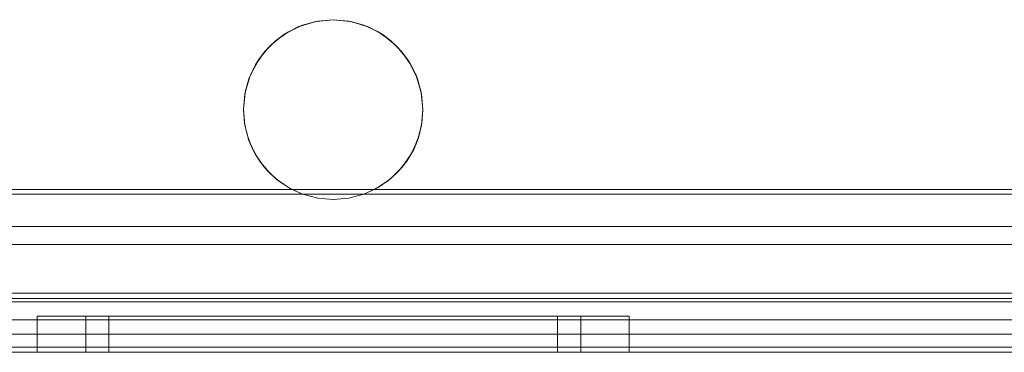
# Model space of a CAD drawing. Extents: x -620 to 300, y 62 to 1112.
# Tile 161 of 226: x 124.96 to 125.388, y 607.09 to 607.235. Entities that reach past the tile are written whole.
import ezdxf

# ---------------------------------------------------------------- set-up
doc = ezdxf.new("R2010")
doc.units = 0
doc.layers.get('0').update_dxf_attribs({"lineweight": 13})

# ---------------------------------------------------------------- blocks, each defined once
blk = doc.blocks.new('Referenz-A06CPVZML0')
at = {"color": 9, "linetype": 'ByBlock', "lineweight": 13, "ltscale": 0.13, "true_color": 0xc1c9c4}
for p, q in [((125.07662, 607.22958), (125.0828, 607.23246)), ((125.0828, 607.23246), (125.08121, 607.23184)), ((125.08664, 607.23349), (125.08197, 607.23207)), ((125.0828, 607.23246), (125.08938, 607.23422)), ((125.08854, 607.23406), (125.0828, 607.23246)), ((125.08854, 607.23406), (125.08664, 607.23349)), ((125.08938, 607.23422), (125.08854, 607.23406)), ((125.08894, 607.2341), (125.08854, 607.23406)), ((125.09616, 607.23481), (125.08894, 607.2341)), ((125.08938, 607.23422), (125.09616, 607.23481)), ((125.09616, 607.23481), (125.08938, 607.23422)), ((125.09616, 607.23481), (125.10295, 607.23422)), ((125.10339, 607.2341), (125.09616, 607.23481)), ((125.10295, 607.23422), (125.09616, 607.23481)), ((125.10295, 607.23422), (125.10953, 607.23246)), ((125.10378, 607.23406), (125.10295, 607.23422)), ((125.10378, 607.23406), (125.10339, 607.2341)), ((125.10569, 607.23349), (125.10378, 607.23406)), ((125.10953, 607.23246), (125.10378, 607.23406)), ((125.11036, 607.23207), (125.10569, 607.23349)), ((125.10953, 607.23246), (125.1157, 607.22958)), ((125.11111, 607.23184), (125.10953, 607.23246)), ((125.07105, 607.22567), (125.07662, 607.22958)), ((125.07446, 607.22823), (125.07105, 607.22567)), ((125.07446, 607.22823), (125.07304, 607.22707)), ((125.07662, 607.22958), (125.07446, 607.22823)), ((125.07548, 607.22878), (125.07446, 607.22823)), ((125.07941, 607.23087), (125.07548, 607.22878)), ((125.08121, 607.23184), (125.07662, 607.22958)), ((125.08121, 607.23184), (125.07941, 607.23087)), ((125.08197, 607.23207), (125.08121, 607.23184)), ((125.11111, 607.23184), (125.11036, 607.23207)), ((125.11292, 607.23087), (125.11111, 607.23184)), ((125.1157, 607.22958), (125.11111, 607.23184)), ((125.11684, 607.22878), (125.11292, 607.23087)), ((125.1157, 607.22958), (125.12128, 607.22567)), ((125.11786, 607.22823), (125.1157, 607.22958)), ((125.11786, 607.22823), (125.11684, 607.22878)), ((125.11928, 607.22707), (125.11786, 607.22823)), ((125.12128, 607.22567), (125.11786, 607.22823)), ((125.06623, 607.22085), (125.07105, 607.22567)), ((125.07105, 607.22567), (125.06854, 607.22337)), ((125.06971, 607.22433), (125.06854, 607.22337)), ((125.07304, 607.22707), (125.06971, 607.22433)), ((125.12261, 607.22433), (125.11928, 607.22707)), ((125.12128, 607.22567), (125.12609, 607.22085)), ((125.12378, 607.22337), (125.12128, 607.22567)), ((125.12378, 607.22337), (125.12261, 607.22433)), ((125.06233, 607.21527), (125.06623, 607.22085)), ((125.06623, 607.22085), (125.06368, 607.21745)), ((125.06758, 607.2222), (125.06484, 607.21886)), ((125.06854, 607.22337), (125.06623, 607.22085)), ((125.06854, 607.22337), (125.06758, 607.2222)), ((125.12475, 607.2222), (125.12378, 607.22337)), ((125.12609, 607.22085), (125.12378, 607.22337)), ((125.12748, 607.21886), (125.12475, 607.2222)), ((125.12609, 607.22085), (125.13, 607.21527)), ((125.12864, 607.21745), (125.12609, 607.22085)), ((125.05945, 607.2091), (125.06233, 607.21527)), ((125.06233, 607.21527), (125.06007, 607.2107)), ((125.06313, 607.21642), (125.06104, 607.2125)), ((125.06368, 607.21745), (125.06233, 607.21527)), ((125.06368, 607.21745), (125.06313, 607.21642)), ((125.06484, 607.21886), (125.06368, 607.21745)), ((125.12864, 607.21745), (125.12748, 607.21886)), ((125.12919, 607.21642), (125.12864, 607.21745)), ((125.13, 607.21527), (125.12864, 607.21745)), ((125.13129, 607.2125), (125.12919, 607.21642)), ((125.13, 607.21527), (125.13287, 607.2091)), ((125.13225, 607.2107), (125.13, 607.21527)), ((125.06104, 607.2125), (125.06007, 607.2107)), ((125.13225, 607.2107), (125.13129, 607.2125)), ((125.05769, 607.20252), (125.05945, 607.2091)), ((125.05945, 607.2091), (125.05785, 607.20337)), ((125.05984, 607.20994), (125.05843, 607.20528)), ((125.06007, 607.2107), (125.05945, 607.2091)), ((125.06007, 607.2107), (125.05984, 607.20994)), ((125.13248, 607.20994), (125.13225, 607.2107)), ((125.13287, 607.2091), (125.13225, 607.2107)), ((125.13389, 607.20528), (125.13248, 607.20994)), ((125.13287, 607.2091), (125.13463, 607.20252)), ((125.13447, 607.20337), (125.13287, 607.2091)), ((125.0571, 607.19573), (125.05769, 607.20252)), ((125.05769, 607.20252), (125.0571, 607.19575)), ((125.05781, 607.20297), (125.05711, 607.1959)), ((125.05785, 607.20337), (125.05769, 607.20252)), ((125.05785, 607.20337), (125.05781, 607.20297)), ((125.05843, 607.20528), (125.05785, 607.20337)), ((125.13447, 607.20337), (125.13389, 607.20528)), ((125.13451, 607.20297), (125.13447, 607.20337)), ((125.13463, 607.20252), (125.13447, 607.20337)), ((125.13521, 607.1959), (125.13451, 607.20297)), ((125.13463, 607.20252), (125.13522, 607.19573)), ((125.13522, 607.19575), (125.13463, 607.20252)), ((125.05711, 607.1959), (125.0571, 607.19575)), ((125.0571, 607.19575), (125.0571, 607.19574)), ((125.0571, 607.19575), (125.0571, 607.19573)), ((125.0571, 607.19574), (125.05711, 607.1956)), ((125.0577, 607.18895), (125.0571, 607.19573)), ((125.0571, 607.19573), (125.05755, 607.1898)), ((125.05711, 607.1956), (125.05755, 607.1898)), ((125.13522, 607.19573), (125.13463, 607.18895)), ((125.13477, 607.1898), (125.13522, 607.19573)), ((125.13477, 607.1898), (125.13521, 607.1956)), ((125.13522, 607.19575), (125.13521, 607.1959)), ((125.13521, 607.1956), (125.13522, 607.19574)), ((125.13522, 607.19574), (125.13522, 607.19575)), ((125.13522, 607.19573), (125.13522, 607.19575)), ((125.05755, 607.1898), (125.05766, 607.18935)), ((125.05755, 607.1898), (125.0577, 607.18895)), ((125.13463, 607.18895), (125.13477, 607.1898)), ((125.13466, 607.18935), (125.13477, 607.1898)), ((125.05766, 607.18935), (125.05814, 607.18729)), ((125.05946, 607.18237), (125.0577, 607.18895)), ((125.0577, 607.18895), (125.05891, 607.184)), ((125.05814, 607.18729), (125.05891, 607.184)), ((125.13463, 607.18895), (125.13286, 607.18237)), ((125.13341, 607.184), (125.13463, 607.18895)), ((125.13341, 607.184), (125.13418, 607.18729)), ((125.13418, 607.18729), (125.13466, 607.18935)), ((125.05891, 607.184), (125.05926, 607.18312)), ((125.05891, 607.184), (125.05946, 607.18237)), ((125.05926, 607.18312), (125.06018, 607.18082)), ((125.06235, 607.1762), (125.05946, 607.18237)), ((125.05946, 607.18237), (125.06113, 607.17846)), ((125.06018, 607.18082), (125.06113, 607.17846)), ((125.13286, 607.18237), (125.12998, 607.1762)), ((125.13119, 607.17846), (125.13286, 607.18237)), ((125.13119, 607.17846), (125.13214, 607.18082)), ((125.13214, 607.18082), (125.13306, 607.18312)), ((125.13286, 607.18237), (125.13341, 607.184)), ((125.13306, 607.18312), (125.13341, 607.184)), ((125.06113, 607.17846), (125.06186, 607.17723)), ((125.06113, 607.17846), (125.06235, 607.1762)), ((125.06186, 607.17723), (125.06318, 607.175)), ((125.12914, 607.175), (125.13046, 607.17723)), ((125.12998, 607.1762), (125.13119, 607.17846)), ((125.13046, 607.17723), (125.13119, 607.17846)), ((125.06626, 607.17062), (125.06235, 607.1762)), ((125.06235, 607.1762), (125.06417, 607.17333)), ((125.06318, 607.175), (125.06417, 607.17333)), ((125.06417, 607.17333), (125.06541, 607.17182)), ((125.06417, 607.17333), (125.06626, 607.17062)), ((125.12998, 607.1762), (125.12607, 607.17062)), ((125.12607, 607.17062), (125.12815, 607.17333)), ((125.12691, 607.17182), (125.12815, 607.17333)), ((125.12815, 607.17333), (125.12998, 607.1762)), ((125.12815, 607.17333), (125.12914, 607.175)), ((125.06541, 607.17182), (125.06706, 607.16982)), ((125.07108, 607.16581), (125.06626, 607.17062)), ((125.06626, 607.17062), (125.06796, 607.16872)), ((125.06706, 607.16982), (125.06796, 607.16872)), ((125.06796, 607.16872), (125.06987, 607.16701)), ((125.06796, 607.16872), (125.07108, 607.16581)), ((125.12607, 607.17062), (125.12125, 607.16581)), ((125.12125, 607.16581), (125.12436, 607.16872)), ((125.12246, 607.16701), (125.12436, 607.16872)), ((125.12436, 607.16872), (125.12607, 607.17062)), ((125.12436, 607.16872), (125.12526, 607.16982)), ((125.12526, 607.16982), (125.12691, 607.17182)), ((125.06987, 607.16701), (125.07171, 607.16536)), ((125.07666, 607.16191), (125.07108, 607.16581)), ((125.07108, 607.16581), (125.0724, 607.16474)), ((125.07171, 607.16536), (125.0724, 607.16474)), ((125.0724, 607.16474), (125.07526, 607.16288)), ((125.0724, 607.16474), (125.07666, 607.16191)), ((125.12125, 607.16581), (125.11566, 607.16191)), ((125.11566, 607.16191), (125.11992, 607.16474)), ((125.11706, 607.16288), (125.11992, 607.16474)), ((125.11992, 607.16474), (125.12125, 607.16581)), ((125.11992, 607.16474), (125.12061, 607.16536)), ((125.12061, 607.16536), (125.12246, 607.16701)), ((125.07526, 607.16288), (125.07702, 607.16174)), ((125.08283, 607.15903), (125.07666, 607.16191)), ((125.07666, 607.16191), (125.0774, 607.16149)), ((125.07702, 607.16174), (125.0774, 607.16149)), ((125.0774, 607.16149), (125.08283, 607.15903)), ((125.11566, 607.16191), (125.10949, 607.15903)), ((125.10949, 607.15903), (125.11492, 607.16149)), ((125.11492, 607.16149), (125.11566, 607.16191)), ((125.11492, 607.16149), (125.11531, 607.16174)), ((125.11531, 607.16174), (125.11706, 607.16288)), ((125.08283, 607.15903), (124.85595, 607.15903)), ((124.85615, 607.15903), (125.08283, 607.15903)), ((125.08283, 607.15903), (125.0894, 607.15728)), ((125.0894, 607.15728), (125.08283, 607.15903)), ((125.08283, 607.15903), (125.08283, 607.15903)), ((125.0894, 607.15728), (125.09616, 607.15669)), ((125.09616, 607.15669), (125.0894, 607.15728)), ((125.09616, 607.15669), (125.10293, 607.15728)), ((125.10293, 607.15728), (125.09616, 607.15669)), ((125.10293, 607.15728), (125.10949, 607.15903)), ((125.10949, 607.15903), (125.10293, 607.15728)), ((125.10949, 607.15903), (125.43601, 607.15903)), ((125.43601, 607.15903), (125.10949, 607.15903)), ((125.10949, 607.15903), (125.10949, 607.15903)), ((126.40397, 607.13716), (124.8821, 607.13716)), ((124.8821, 607.13716), (125.43601, 607.13716)), ((125.40866, 607.11372), (124.7446, 607.11372)), ((126.54147, 607.11216), (124.7446, 607.11216)), ((124.8821, 607.11216), (126.40397, 607.11216)), ((124.97165, 607.10591), (124.96726, 607.10591)), ((124.96726, 607.10591), (124.96726, 607.09028)), ((124.96726, 607.10591), (124.97165, 607.10591)), ((124.98453, 607.10591), (124.97165, 607.10591)), ((124.97165, 607.10591), (124.98453, 607.10591)), ((125.00501, 607.10591), (124.98453, 607.10591)), ((124.98453, 607.10591), (125.00501, 607.10591)), ((124.9921, 607.10591), (124.98843, 607.10591)), ((124.98843, 607.10591), (124.98843, 607.09028)), ((124.98843, 607.10591), (124.9921, 607.10591)), ((125.00286, 607.10591), (124.9921, 607.10591)), ((124.9921, 607.10591), (125.00286, 607.10591)), ((125.00183, 607.10591), (124.99851, 607.10591)), ((124.99851, 607.10591), (124.99851, 607.09028)), ((125.00183, 607.10591), (124.99851, 607.10591)), ((125.01159, 607.10591), (125.00183, 607.10591)), ((125.01159, 607.10591), (125.00183, 607.10591)), ((125.01998, 607.10591), (125.00286, 607.10591)), ((125.00286, 607.10591), (125.01998, 607.10591)), ((125.03171, 607.10591), (125.00501, 607.10591)), ((125.00501, 607.10591), (125.03171, 607.10591)), ((125.02711, 607.10591), (125.01159, 607.10591)), ((125.02711, 607.10591), (125.01159, 607.10591)), ((125.04229, 607.10591), (125.01998, 607.10591)), ((125.01998, 607.10591), (125.04229, 607.10591)), ((125.04733, 607.10591), (125.02711, 607.10591)), ((125.04733, 607.10591), (125.02711, 607.10591)), ((125.0628, 607.10591), (125.03171, 607.10591)), ((125.03171, 607.10591), (125.0628, 607.10591)), ((125.06828, 607.10591), (125.04229, 607.10591)), ((125.04229, 607.10591), (125.06828, 607.10591)), ((125.07089, 607.10591), (125.04733, 607.10591)), ((125.07089, 607.10591), (125.04733, 607.10591)), ((125.09616, 607.10591), (125.0628, 607.10591)), ((125.0628, 607.10591), (125.09616, 607.10591)), ((125.09616, 607.10591), (125.06828, 607.10591)), ((125.06828, 607.10591), (125.09616, 607.10591)), ((125.09616, 607.10591), (125.07089, 607.10591)), ((125.09616, 607.10591), (125.07089, 607.10591)), ((125.12405, 607.10591), (125.09616, 607.10591)), ((125.12953, 607.10591), (125.09616, 607.10591)), ((125.12144, 607.10591), (125.09616, 607.10591)), ((125.09616, 607.10591), (125.12405, 607.10591)), ((125.09616, 607.10591), (125.12953, 607.10591)), ((125.12144, 607.10591), (125.09616, 607.10591)), ((125.14499, 607.10591), (125.12144, 607.10591)), ((125.14499, 607.10591), (125.12144, 607.10591)), ((125.15003, 607.10591), (125.12405, 607.10591)), ((125.12405, 607.10591), (125.15003, 607.10591)), ((125.16061, 607.10591), (125.12953, 607.10591)), ((125.12953, 607.10591), (125.16061, 607.10591)), ((125.16522, 607.10591), (125.14499, 607.10591)), ((125.16522, 607.10591), (125.14499, 607.10591)), ((125.17234, 607.10591), (125.15003, 607.10591)), ((125.15003, 607.10591), (125.17234, 607.10591)), ((125.18731, 607.10591), (125.16061, 607.10591)), ((125.16061, 607.10591), (125.18731, 607.10591)), ((125.18073, 607.10591), (125.16522, 607.10591)), ((125.18073, 607.10591), (125.16522, 607.10591)), ((125.18946, 607.10591), (125.17234, 607.10591)), ((125.17234, 607.10591), (125.18946, 607.10591)), ((125.19049, 607.10591), (125.18073, 607.10591)), ((125.19049, 607.10591), (125.18073, 607.10591)), ((125.2078, 607.10591), (125.18731, 607.10591)), ((125.18731, 607.10591), (125.2078, 607.10591)), ((125.20023, 607.10591), (125.18946, 607.10591)), ((125.18946, 607.10591), (125.20023, 607.10591)), ((125.19382, 607.10591), (125.19049, 607.10591)), ((125.19382, 607.10591), (125.19049, 607.10591)), ((125.19382, 607.09028), (125.19382, 607.10591)), ((125.2039, 607.10591), (125.20023, 607.10591)), ((125.20023, 607.10591), (125.2039, 607.10591)), ((125.2039, 607.09028), (125.2039, 607.10591)), ((125.22068, 607.10591), (125.2078, 607.10591)), ((125.2078, 607.10591), (125.22068, 607.10591)), ((125.22507, 607.10591), (125.22068, 607.10591)), ((125.22068, 607.10591), (125.22507, 607.10591)), ((125.22507, 607.09028), (125.22507, 607.10591)), ((125.64304, 607.09809), (124.83054, 607.09809)), ((125.64304, 607.09809), (124.83054, 607.09809)), ((126.44772, 607.09809), (124.83835, 607.09809)), ((126.44772, 607.09809), (124.83835, 607.09809)), ((124.7446, 607.09028), (126.54147, 607.09028)), ((124.7446, 607.09028), (126.54147, 607.09028)), ((124.83054, 607.09028), (125.64304, 607.09028)), ((125.64304, 607.09028), (124.83054, 607.09028)), ((124.83835, 607.09028), (126.44772, 607.09028)), ((126.44772, 607.09028), (124.83835, 607.09028)), ((124.96726, 607.09028), (124.97165, 607.09028)), ((124.96726, 607.09028), (124.97165, 607.09028)), ((124.97165, 607.09028), (124.98453, 607.09028)), ((124.97165, 607.09028), (124.98453, 607.09028)), ((124.98453, 607.09028), (125.00501, 607.09028)), ((124.98453, 607.09028), (125.00501, 607.09028)), ((124.98843, 607.09028), (124.9905, 607.09028)), ((124.98843, 607.09028), (124.9905, 607.09028)), ((124.9905, 607.09028), (124.99663, 607.09028)), ((124.9905, 607.09028), (124.99663, 607.09028)), ((124.99663, 607.09028), (125.00658, 607.09028)), ((124.99663, 607.09028), (125.00658, 607.09028)), ((124.99851, 607.09028), (125.00038, 607.09028)), ((124.99851, 607.09028), (125.00038, 607.09028)), ((125.00038, 607.09028), (125.00594, 607.09028)), ((125.00038, 607.09028), (125.00594, 607.09028)), ((125.00501, 607.09028), (125.03171, 607.09028)), ((125.00501, 607.09028), (125.03171, 607.09028)), ((125.00594, 607.09028), (125.01496, 607.09028)), ((125.00594, 607.09028), (125.01496, 607.09028)), ((125.00658, 607.09028), (125.01998, 607.09028)), ((125.00658, 607.09028), (125.01998, 607.09028)), ((125.01496, 607.09028), (125.02711, 607.09028)), ((125.01496, 607.09028), (125.02711, 607.09028)), ((125.01998, 607.09028), (125.03631, 607.09028)), ((125.01998, 607.09028), (125.03631, 607.09028)), ((125.02711, 607.09028), (125.04191, 607.09028)), ((125.02711, 607.09028), (125.04191, 607.09028)), ((125.03171, 607.09028), (125.0628, 607.09028)), ((125.03171, 607.09028), (125.0628, 607.09028)), ((125.03631, 607.09028), (125.05493, 607.09028)), ((125.03631, 607.09028), (125.05493, 607.09028)), ((125.04191, 607.09028), (125.05879, 607.09028)), ((125.04191, 607.09028), (125.05879, 607.09028)), ((125.05493, 607.09028), (125.07514, 607.09028)), ((125.05493, 607.09028), (125.07514, 607.09028)), ((125.05879, 607.09028), (125.07711, 607.09028)), ((125.05879, 607.09028), (125.07711, 607.09028)), ((125.0628, 607.09028), (125.09616, 607.09028)), ((125.0628, 607.09028), (125.09616, 607.09028)), ((125.07514, 607.09028), (125.09616, 607.09028)), ((125.07514, 607.09028), (125.09616, 607.09028)), ((125.07711, 607.09028), (125.09616, 607.09028)), ((125.07711, 607.09028), (125.09616, 607.09028)), ((125.09616, 607.09028), (125.11718, 607.09028)), ((125.09616, 607.09028), (125.12953, 607.09028)), ((125.09616, 607.09028), (125.11521, 607.09028)), ((125.09616, 607.09028), (125.12953, 607.09028)), ((125.09616, 607.09028), (125.11718, 607.09028)), ((125.09616, 607.09028), (125.11521, 607.09028)), ((125.11521, 607.09028), (125.13353, 607.09028)), ((125.11521, 607.09028), (125.13353, 607.09028)), ((125.11718, 607.09028), (125.13739, 607.09028)), ((125.11718, 607.09028), (125.13739, 607.09028)), ((125.12953, 607.09028), (125.16061, 607.09028)), ((125.12953, 607.09028), (125.16061, 607.09028)), ((125.13353, 607.09028), (125.15042, 607.09028)), ((125.13353, 607.09028), (125.15042, 607.09028)), ((125.13739, 607.09028), (125.15602, 607.09028)), ((125.13739, 607.09028), (125.15602, 607.09028)), ((125.15042, 607.09028), (125.16522, 607.09028)), ((125.15042, 607.09028), (125.16522, 607.09028)), ((125.15602, 607.09028), (125.17234, 607.09028)), ((125.15602, 607.09028), (125.17234, 607.09028)), ((125.16061, 607.09028), (125.18731, 607.09028)), ((125.16061, 607.09028), (125.18731, 607.09028)), ((125.16522, 607.09028), (125.17736, 607.09028)), ((125.16522, 607.09028), (125.17736, 607.09028)), ((125.17234, 607.09028), (125.18574, 607.09028)), ((125.17234, 607.09028), (125.18574, 607.09028)), ((125.17736, 607.09028), (125.18638, 607.09028)), ((125.17736, 607.09028), (125.18638, 607.09028)), ((125.18574, 607.09028), (125.1957, 607.09028)), ((125.18574, 607.09028), (125.1957, 607.09028)), ((125.18638, 607.09028), (125.19194, 607.09028)), ((125.18638, 607.09028), (125.19194, 607.09028)), ((125.18731, 607.09028), (125.2078, 607.09028)), ((125.18731, 607.09028), (125.2078, 607.09028)), ((125.19194, 607.09028), (125.19382, 607.09028)), ((125.19194, 607.09028), (125.19382, 607.09028)), ((125.1957, 607.09028), (125.20183, 607.09028)), ((125.1957, 607.09028), (125.20183, 607.09028)), ((125.20183, 607.09028), (125.2039, 607.09028)), ((125.20183, 607.09028), (125.2039, 607.09028)), ((125.2078, 607.09028), (125.22068, 607.09028)), ((125.2078, 607.09028), (125.22068, 607.09028)), ((125.22068, 607.09028), (125.22507, 607.09028)), ((125.22068, 607.09028), (125.22507, 607.09028))]:
    blk.add_line(p, q, dxfattribs=at)
at = {"color": 251, "linetype": 'ByBlock', "lineweight": 13, "ltscale": 0.13, "true_color": 0x636363}
for p, q in [((126.40668, 607.16101), (124.87939, 607.16101)), ((126.40866, 607.15903), (124.87741, 607.15903)), ((126.40397, 607.14497), (124.8821, 607.14497)), ((124.8821, 607.14497), (126.40397, 607.14497)), ((126.54147, 607.11597), (124.7446, 607.11597)), ((124.8821, 607.10434), (126.40397, 607.10434)), ((126.40397, 607.10434), (124.8821, 607.10434)), ((126.54147, 607.09253), (124.7446, 607.09253)), ((124.7446, 607.09028), (126.54147, 607.09028))]:
    blk.add_line(p, q, dxfattribs=at)

msp = doc.modelspace()

# ---------------------------------------------------------------- block references
at = {"color": 8, "lineweight": 25, "ltscale": 0.25, "true_color": 0x808080}
msp.add_blockref('Referenz-A06CPVZML0', (0, 0), dxfattribs=at)

doc.saveas('drawing.dxf')
